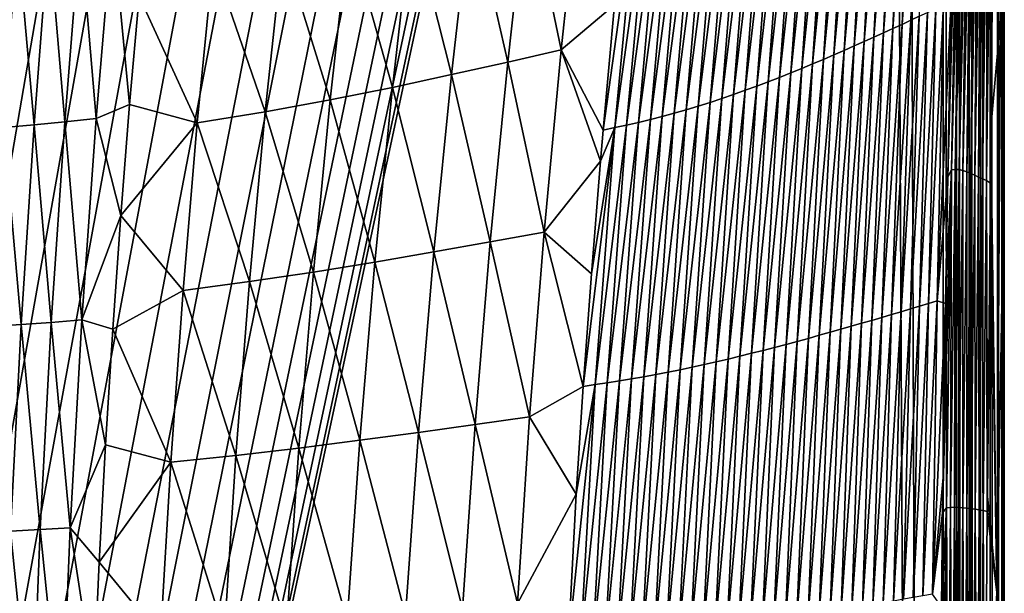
# Model space of a CAD drawing. Header units: metres. Extents: x -23 to 23, y -199 to 23.
# Tile 33 of 112: x 5 to 21, y -51 to -41. Entities that reach past the tile are written whole.
import ezdxf

# ---------------------------------------------------------------- set-up
doc = ezdxf.new("R2010")
doc.units = ezdxf.units.M
doc.layers.add('solid_509541_180_SW0001', color=7, linetype='CONTINUOUS')

msp = doc.modelspace()

# ---------------------------------------------------------------- linework, layer by layer
at = {"layer": 'solid_509541_180_SW0001'}
for points in [[(19.568743, -3.586129, 243), (20.209421, -189, 243), (20.209421, 0, 243)], [(20.430847, -189, 242.975174), (20.209421, 0, 243), (20.209421, -189, 243)], [(20.430622, 0, 242.975235), (20.209421, 0, 243), (20.430847, -189, 242.975174)], [(20.430622, 0, 242.975235), (20.430847, -189, 242.975174), (20.640865, -189, 242.902145)], [(20.430622, 0, 242.975235), (20.640865, -189, 242.902145), (20.640865, 0, 242.902145)], [(20.640865, 0, 242.902145), (20.640865, -189, 242.902145), (20.829733, -189, 242.784348)], [(20.640865, 0, 242.902145), (20.829733, -189, 242.784348), (20.829733, 0, 242.784348)], [(20.829733, 0, 242.784348), (20.829733, -189, 242.784348), (20.987867, -189, 242.627716)], [(20.829733, 0, 242.784348), (20.987867, -189, 242.627716), (20.987867, 0, 242.627716)], [(20.987867, 0, 242.627716), (20.987867, -189, 242.627716), (21.107435, -189, 242.439972)], [(20.987867, 0, 242.627716), (21.107435, -189, 242.439972), (21.107435, 0, 242.439972)], [(21.107435, 0, 242.439972), (21.110292, -189, 242.434082), (21.18251, -189, 242.230423)], [(21.107435, 0, 242.439972), (21.107435, -189, 242.439972), (21.110292, -189, 242.434082)], [(21.107435, 0, 242.439972), (21.18251, -189, 242.230423), (21.18251, 0, 242.230423)], [(21.18251, 0, 242.230423), (21.209375, -189, 242.00946), (21.209375, 0, 242.00946)], [(21.18251, 0, 242.230423), (21.184349, -189, 242.222519), (21.209375, -189, 242.00946)], [(21.18251, 0, 242.230423), (21.18251, -189, 242.230423), (21.184349, -189, 242.222519)], [(21.209375, 0, 242.00946), (21.209375, -189, 242.00946), (21.220919, -48.618351, 240.789825)], [(21.221418, -42.462849, 240.737106), (21.222067, -35.993225, 240.668579), (21.209375, 0, 242.00946)], [(21.220919, -48.618351, 240.789825), (21.221418, -42.462849, 240.737106), (21.209375, 0, 242.00946)], [(20.209421, -189, 243), (19.568743, -3.586129, 243), (19.316486, -4.761213, 243)], [(19.316486, -4.761213, 243), (18.993776, -5.918785, 243), (-20.209421, -189, 243)], [(19.316486, -4.761213, 243), (-20.209421, -189, 243), (20.209421, -189, 243)], [(18.993776, -5.918785, 243), (18.601791, -7.054702, 243), (-20.209421, -189, 243)], [(18.601791, -7.054702, 243), (18.141941, -8.164902, 243), (-20.209421, -189, 243)], [(18.141941, -8.164902, 243), (17.615858, -9.2454, 243), (-20.209421, -189, 243)], [(17.615858, -9.2454, 243), (17.025412, -10.292294, 243), (-20.209421, -189, 243)], [(17.025412, -10.292294, 243), (16.372877, -11.301532, 243), (-20.209421, -189, 243)], [(16.372877, -11.301532, 243), (15.660671, -12.269428, 243), (-20.209421, -189, 243)], [(15.660671, -12.269428, 243), (14.891361, -13.19253, 243), (-20.209421, -189, 243)], [(14.891361, -13.19253, 243), (14.067702, -14.067531, 243), (-20.209421, -189, 243)], [(14.067702, -14.067531, 243), (13.192632, -14.891286, 243), (-20.209421, -189, 243)], [(13.192632, -14.891286, 243), (12.269317, -15.660772, 243), (-20.209421, -189, 243)], [(12.269317, -15.660772, 243), (11.301332, -16.373013, 243), (-20.209421, -189, 243)], [(11.301332, -16.373013, 243), (10.292202, -17.025454, 243), (-20.209421, -189, 243)], [(10.292202, -17.025454, 243), (9.245549, -17.61577, 243), (-20.209421, -189, 243)], [(9.245549, -17.61577, 243), (8.165118, -18.141846, 243), (-20.209421, -189, 243)], [(8.165118, -18.141846, 243), (7.054771, -18.601778, 243), (-20.209421, -189, 243)], [(7.054771, -18.601778, 243), (5.918605, -18.993841, 243), (-20.209421, -189, 243)], [(5.918605, -18.993841, 243), (4.76099, -19.316536, 243), (-20.209421, -189, 243)], [(21.213371, -43.859581, 240.582642), (21.15645, -41.051598, 240.272598), (21.222088, -35.793182, 240.666397)], [(21.213371, -43.859581, 240.582642), (21.222088, -35.793182, 240.666397), (21.222067, -35.993225, 240.668579)], [(21.222067, -35.993225, 240.668579), (21.221418, -42.462849, 240.737106), (21.213371, -43.859581, 240.582642)], [(19.863243, -36.248291, 237.388672), (19.677315, -41.071712, 237.615921), (19.532505, -41.139458, 237.393616)], [(19.733231, -36.34, 237.146347), (19.863243, -36.248291, 237.388672), (19.532505, -41.139458, 237.393616)], [(19.985783, -36.158577, 237.630371), (19.816149, -41.005138, 237.837814), (19.677315, -41.071712, 237.615921)], [(19.863243, -36.248291, 237.388672), (19.985783, -36.158577, 237.630371), (19.677315, -41.071712, 237.615921)], [(19.595083, -36.433392, 236.903458), (19.381289, -41.208168, 237.17099), (19.225119, -41.277962, 236.948364)], [(19.450811, -36.528561, 236.660339), (19.595083, -36.433392, 236.903458), (19.225119, -41.277962, 236.948364)], [(19.733231, -36.34, 237.146347), (19.532505, -41.139458, 237.393616), (19.381289, -41.208168, 237.17099)], [(19.595083, -36.433392, 236.903458), (19.733231, -36.34, 237.146347), (19.381289, -41.208168, 237.17099)], [(19.450811, -36.528561, 236.660339), (19.225119, -41.277962, 236.948364), (19.065855, -41.349022, 236.726089)], [(19.303009, -36.625698, 236.417419), (19.450811, -36.528561, 236.660339), (19.065855, -41.349022, 236.726089)], [(19.153093, -36.724785, 236.174957), (18.904528, -41.421368, 236.504379), (18.741137, -41.494823, 236.283295)], [(19.001022, -36.825562, 235.932953), (19.153093, -36.724785, 236.174957), (18.741137, -41.494823, 236.283295)], [(19.303009, -36.625698, 236.417419), (19.065855, -41.349022, 236.726089), (18.904528, -41.421368, 236.504379)], [(19.153093, -36.724785, 236.174957), (19.303009, -36.625698, 236.417419), (18.904528, -41.421368, 236.504379)], [(19.001022, -36.825562, 235.932953), (18.741137, -41.494823, 236.283295), (18.57509, -41.569088, 236.06279)], [(18.845922, -36.927605, 235.691345), (19.001022, -36.825562, 235.932953), (18.57509, -41.569088, 236.06279)], [(18.686775, -37.030441, 235.450012), (18.405695, -41.643818, 235.842819), (18.232595, -41.718704, 235.623367)], [(18.523039, -37.133629, 235.208923), (18.686775, -37.030441, 235.450012), (18.232595, -41.718704, 235.623367)], [(18.845922, -36.927605, 235.691345), (18.57509, -41.569088, 236.06279), (18.405695, -41.643818, 235.842819)], [(18.686775, -37.030441, 235.450012), (18.845922, -36.927605, 235.691345), (18.405695, -41.643818, 235.842819)], [(18.354792, -37.236809, 234.968079), (18.05588, -41.793495, 235.404495), (17.875921, -41.867973, 235.186279)], [(18.182528, -37.339649, 234.72757), (18.354792, -37.236809, 234.968079), (17.875921, -41.867973, 235.186279)], [(18.523039, -37.133629, 235.208923), (18.232595, -41.718704, 235.623367), (18.05588, -41.793495, 235.404495)], [(18.354792, -37.236809, 234.968079), (18.523039, -37.133629, 235.208923), (18.05588, -41.793495, 235.404495)], [(18.182528, -37.339649, 234.72757), (17.875921, -41.867973, 235.186279), (17.693209, -41.94194, 234.968857)], [(18.006897, -37.44186, 234.487534), (18.182528, -37.339649, 234.72757), (17.693209, -41.94194, 234.968857)], [(17.82848, -37.543144, 234.248062), (17.508179, -42.015198, 234.752304), (17.32114, -42.08754, 234.536728)], [(17.647671, -37.643185, 234.009262), (17.82848, -37.543144, 234.248062), (17.32114, -42.08754, 234.536728)], [(18.006897, -37.44186, 234.487534), (17.693209, -41.94194, 234.968857), (17.508179, -42.015198, 234.752304)], [(17.82848, -37.543144, 234.248062), (18.006897, -37.44186, 234.487534), (17.508179, -42.015198, 234.752304)], [(17.647671, -37.643185, 234.009262), (17.32114, -42.08754, 234.536728), (17.132296, -42.158745, 234.322235)], [(17.464725, -37.741673, 233.77124), (17.647671, -37.643185, 234.009262), (17.132296, -42.158745, 234.322235)], [(17.279791, -37.838272, 233.534088), (16.941776, -42.228584, 234.108902), (16.749674, -42.296841, 233.896805)], [(17.09296, -37.932663, 233.297882), (17.279791, -37.838272, 233.534088), (16.749674, -42.296841, 233.896805)], [(17.464725, -37.741673, 233.77124), (17.132296, -42.158745, 234.322235), (16.941776, -42.228584, 234.108902)], [(17.279791, -37.838272, 233.534088), (17.464725, -37.741673, 233.77124), (16.941776, -42.228584, 234.108902)], [(16.904316, -38.024513, 233.062729), (16.556074, -42.363274, 233.686035), (16.36109, -42.427666, 233.476685)], [(16.713978, -38.113506, 232.82872), (16.904316, -38.024513, 233.062729), (16.36109, -42.427666, 233.476685)], [(17.09296, -37.932663, 233.297882), (16.749674, -42.296841, 233.896805), (16.556074, -42.363274, 233.686035)], [(16.904316, -38.024513, 233.062729), (17.09296, -37.932663, 233.297882), (16.556074, -42.363274, 233.686035)], [(20.448963, -37.910324, 238.743988), (20.34926, -43.542603, 238.875351), (20.28694, -43.660133, 238.784119)], [(20.448963, -37.910324, 238.743988), (20.28694, -43.660133, 238.784119), (20.338779, -40.842613, 238.720612)], [(20.501095, -37.904388, 238.847961), (20.411118, -43.535759, 238.974091), (20.34926, -43.542603, 238.875351)], [(20.448963, -37.910324, 238.743988), (20.501095, -37.904388, 238.847961), (20.34926, -43.542603, 238.875351)], [(20.501095, -37.904388, 238.847961), (20.55407, -37.915226, 238.957703), (20.411118, -43.535759, 238.974091)], [(20.55407, -37.915226, 238.957703), (20.474096, -43.539993, 239.077499), (20.411118, -43.535759, 238.974091)], [(20.55407, -37.915226, 238.957703), (20.607786, -37.940636, 239.071899), (20.474096, -43.539993, 239.077499)], [(20.607786, -37.940636, 239.071899), (20.538004, -43.553745, 239.184494), (20.474096, -43.539993, 239.077499)], [(20.607786, -37.940636, 239.071899), (20.662123, -37.977871, 239.18898), (20.538004, -43.553745, 239.184494)], [(20.662123, -37.977871, 239.18898), (20.602613, -43.575077, 239.293823), (20.538004, -43.553745, 239.184494)], [(20.662123, -37.977871, 239.18898), (20.716951, -38.023808, 239.307312), (20.602613, -43.575077, 239.293823)], [(20.716951, -38.023808, 239.307312), (20.667677, -43.60178, 239.404205), (20.602613, -43.575077, 239.293823)], [(20.716951, -38.023808, 239.307312), (20.772137, -38.075161, 239.4254), (20.667677, -43.60178, 239.404205)], [(16.52215, -38.199322, 232.595993), (16.164894, -42.489796, 233.268845), (15.967754, -42.549446, 233.062622)], [(16.329166, -38.281654, 232.364639), (16.52215, -38.199322, 232.595993), (15.967754, -42.549446, 233.062622)], [(16.713978, -38.113506, 232.82872), (16.36109, -42.427666, 233.476685), (16.164894, -42.489796, 233.268845)], [(16.52215, -38.199322, 232.595993), (16.713978, -38.113506, 232.82872), (16.164894, -42.489796, 233.268845)], [(20.772137, -38.075161, 239.4254), (20.732965, -43.631542, 239.51442), (20.667677, -43.60178, 239.404205)], [(20.772137, -38.075161, 239.4254), (20.827562, -38.128647, 239.541977), (20.732965, -43.631542, 239.51442)], [(20.827562, -38.128647, 239.541977), (20.798275, -43.662067, 239.623566), (20.732965, -43.631542, 239.51442)], [(20.827562, -38.128647, 239.541977), (20.883129, -38.181183, 239.656235), (20.798275, -43.662067, 239.623566)], [(20.883129, -38.181183, 239.656235), (20.863453, -43.691193, 239.731049), (20.798275, -43.662067, 239.623566)], [(20.883129, -38.181183, 239.656235), (20.938723, -38.229923, 239.767761), (20.863453, -43.691193, 239.731049)], [(16.135494, -38.360222, 232.134842), (15.770036, -42.606426, 232.858139), (15.572176, -42.660549, 232.655518)], [(15.94171, -38.434757, 231.906738), (16.135494, -38.360222, 232.134842), (15.572176, -42.660549, 232.655518)], [(16.329166, -38.281654, 232.364639), (15.967754, -42.549446, 233.062622), (15.770036, -42.606426, 232.858139)], [(16.135494, -38.360222, 232.134842), (16.329166, -38.281654, 232.364639), (15.770036, -42.606426, 232.858139)], [(20.938723, -38.229923, 239.767761), (20.928316, -43.716858, 239.836563), (20.863453, -43.691193, 239.731049)], [(20.938723, -38.229923, 239.767761), (20.994085, -38.271973, 239.876205), (20.928316, -43.716858, 239.836563)], [(20.994085, -38.271973, 239.876205), (20.991814, -43.76292, 239.938782), (20.928316, -43.716858, 239.836563)], [(20.994085, -38.271973, 239.876205), (21.000977, -42.852921, 239.944901), (20.991814, -43.76292, 239.938782)], [(20.994085, -38.271973, 239.876205), (21.047596, -38.346966, 239.979279), (21.000977, -42.852921, 239.944901)], [(21.15645, -41.051598, 240.272598), (21.000977, -42.852921, 239.944901), (21.047596, -38.346966, 239.979279)], [(15.748434, -38.505024, 231.680496), (15.374648, -42.711651, 232.454895), (15.177923, -42.759598, 232.256378)], [(15.556291, -38.570812, 231.456284), (15.748434, -38.505024, 231.680496), (15.177923, -42.759598, 232.256378)], [(15.94171, -38.434757, 231.906738), (15.572176, -42.660549, 232.655518), (15.374648, -42.711651, 232.454895)], [(15.748434, -38.505024, 231.680496), (15.94171, -38.434757, 231.906738), (15.374648, -42.711651, 232.454895)], [(13.342147, -38.857227, 228.915253), (14.214908, -38.611633, 229.79689), (13.901341, -41.561352, 230.546799)], [(13.901341, -41.561352, 230.546799), (14.214908, -38.611633, 229.79689), (14.784953, -40.817081, 231.262695)], [(15.177589, -38.688377, 231.014374), (14.788519, -42.845604, 231.866089), (14.59596, -42.888947, 231.675491)], [(14.784953, -40.817081, 231.262695), (15.177589, -38.688377, 231.014374), (14.59596, -42.888947, 231.675491)], [(15.365853, -38.631969, 231.234192), (14.98243, -42.804272, 232.060089), (14.788519, -42.845604, 231.866089)], [(15.177589, -38.688377, 231.014374), (15.365853, -38.631969, 231.234192), (14.788519, -42.845604, 231.866089)], [(15.556291, -38.570812, 231.456284), (15.177923, -42.759598, 232.256378), (14.98243, -42.804272, 232.060089)], [(15.365853, -38.631969, 231.234192), (15.556291, -38.570812, 231.456284), (14.98243, -42.804272, 232.060089)], [(12.41487, -39.113731, 228.067978), (13.342147, -38.857227, 228.915253), (13.019591, -41.760986, 229.744385)], [(13.019591, -41.760986, 229.744385), (13.342147, -38.857227, 228.915253), (13.901341, -41.561352, 230.546799)], [(11.433196, -39.371376, 227.256836), (12.41487, -39.113731, 228.067978), (12.090162, -41.970058, 228.973297)], [(12.090162, -41.970058, 228.973297), (12.41487, -39.113731, 228.067978), (13.019591, -41.760986, 229.744385)], [(5.957267, -39.578838, 223.497513), (6.490901, -39.509556, 223.740204), (6.219581, -42.694111, 225.307526)], [(6.219581, -42.694111, 225.307526), (6.490901, -39.509556, 223.740204), (6.771784, -42.46468, 225.478592)], [(6.490901, -39.509556, 223.740204), (6.929355, -40.670647, 224.647125), (6.771784, -42.46468, 225.478592)], [(10.395609, -39.622799, 226.485046), (11.433196, -39.371376, 227.256836), (11.1131, -42.180408, 228.235046)], [(11.1131, -42.180408, 228.235046), (11.433196, -39.371376, 227.256836), (12.090162, -41.970058, 228.973297)], [(4.922404, -39.699764, 223.082748), (5.438508, -39.641064, 223.279358), (5.195861, -42.797848, 224.89447)], [(5.195861, -42.797848, 224.89447), (5.438508, -39.641064, 223.279358), (5.701353, -42.748875, 225.089798)], [(5.438508, -39.641064, 223.279358), (5.957267, -39.578838, 223.497513), (5.701353, -42.748875, 225.089798)], [(5.701353, -42.748875, 225.089798), (5.957267, -39.578838, 223.497513), (6.219581, -42.694111, 225.307526)], [(9.302181, -39.863976, 225.756393), (10.395609, -39.622799, 226.485046), (10.087251, -42.386051, 227.532272)], [(10.087251, -42.386051, 227.532272), (10.395609, -39.622799, 226.485046), (11.1131, -42.180408, 228.235046)], [(4.692218, -42.84359, 224.718521), (4.922404, -39.699764, 223.082748), (5.195861, -42.797848, 224.89447)], [(8.154948, -40.088779, 225.076111), (9.302181, -39.863976, 225.756393), (9.012718, -42.583546, 226.868088)], [(9.012718, -42.583546, 226.868088), (9.302181, -39.863976, 225.756393), (10.087251, -42.386051, 227.532272)], [(6.929355, -40.670647, 224.647125), (8.154948, -40.088779, 225.076111), (7.891231, -42.76767, 226.246719)], [(7.891231, -42.76767, 226.246719), (8.154948, -40.088779, 225.076111), (9.012718, -42.583546, 226.868088)], [(6.771784, -42.46468, 225.478592), (6.929355, -40.670647, 224.647125), (7.891231, -42.76767, 226.246719)], [(13.901341, -41.561352, 230.546799), (14.784953, -40.817081, 231.262695), (14.59596, -42.888947, 231.675491)], [(20.219185, -40.81617, 238.50235), (20.115576, -45.708832, 238.621094), (19.971075, -45.753078, 238.414795)], [(20.089691, -40.878227, 238.281662), (20.219185, -40.81617, 238.50235), (19.971075, -45.753078, 238.414795)], [(20.219185, -40.81617, 238.50235), (20.338779, -40.842613, 238.720612), (20.115576, -45.708832, 238.621094)], [(19.952551, -40.940475, 238.059662), (19.82089, -45.797043, 238.207642), (19.670263, -45.842331, 238.000687)], [(19.816149, -41.005138, 237.837814), (19.952551, -40.940475, 238.059662), (19.670263, -45.842331, 238.000687)], [(20.089691, -40.878227, 238.281662), (19.971075, -45.753078, 238.414795), (19.82089, -45.797043, 238.207642)], [(19.952551, -40.940475, 238.059662), (20.089691, -40.878227, 238.281662), (19.82089, -45.797043, 238.207642)], [(20.115576, -45.708832, 238.621094), (20.338779, -40.842613, 238.720612), (20.28694, -43.660133, 238.784119)], [(19.532505, -41.139458, 237.393616), (19.359724, -45.93536, 237.586838), (19.197418, -45.982502, 237.379837)], [(19.381289, -41.208168, 237.17099), (19.532505, -41.139458, 237.393616), (19.197418, -45.982502, 237.379837)], [(19.677315, -41.071712, 237.615921), (19.517262, -45.888599, 237.793823), (19.359724, -45.93536, 237.586838)], [(19.532505, -41.139458, 237.393616), (19.677315, -41.071712, 237.615921), (19.359724, -45.93536, 237.586838)], [(19.816149, -41.005138, 237.837814), (19.670263, -45.842331, 238.000687), (19.517262, -45.888599, 237.793823)], [(19.677315, -41.071712, 237.615921), (19.816149, -41.005138, 237.837814), (19.517262, -45.888599, 237.793823)], [(21.15645, -41.051598, 240.272598), (21.099787, -50.526413, 240.197418), (21.000977, -42.852921, 239.944901)], [(21.213371, -43.859581, 240.582642), (21.099787, -50.526413, 240.197418), (21.15645, -41.051598, 240.272598)], [(19.225119, -41.277962, 236.948364), (19.031281, -46.030155, 237.17308), (18.862497, -46.07848, 236.966827)], [(19.065855, -41.349022, 236.726089), (19.225119, -41.277962, 236.948364), (18.862497, -46.07848, 236.966827)], [(19.381289, -41.208168, 237.17099), (19.197418, -45.982502, 237.379837), (19.031281, -46.030155, 237.17308)], [(19.225119, -41.277962, 236.948364), (19.381289, -41.208168, 237.17099), (19.031281, -46.030155, 237.17308)], [(18.904528, -41.421368, 236.504379), (18.69174, -46.127525, 236.761307), (18.519032, -46.177189, 236.556549)], [(18.741137, -41.494823, 236.283295), (18.904528, -41.421368, 236.504379), (18.519032, -46.177189, 236.556549)], [(19.065855, -41.349022, 236.726089), (18.862497, -46.07848, 236.966827), (18.69174, -46.127525, 236.761307)], [(18.904528, -41.421368, 236.504379), (19.065855, -41.349022, 236.726089), (18.69174, -46.127525, 236.761307)], [(13.019591, -41.760986, 229.744385), (13.901341, -41.561352, 230.546799), (13.62065, -44.570869, 231.18573)], [(13.62065, -44.570869, 231.18573), (13.901341, -41.561352, 230.546799), (14.552079, -43.400013, 231.769485)], [(13.901341, -41.561352, 230.546799), (14.59596, -42.888947, 231.675491), (14.552079, -43.400013, 231.769485)], [(18.57509, -41.569088, 236.06279), (18.344036, -46.227283, 236.35257), (18.166351, -46.277584, 236.149384)], [(18.405695, -41.643818, 235.842819), (18.57509, -41.569088, 236.06279), (18.166351, -46.277584, 236.149384)], [(18.741137, -41.494823, 236.283295), (18.519032, -46.177189, 236.556549), (18.344036, -46.227283, 236.35257)], [(18.57509, -41.569088, 236.06279), (18.741137, -41.494823, 236.283295), (18.344036, -46.227283, 236.35257)], [(12.090162, -41.970058, 228.973297), (13.019591, -41.760986, 229.744385), (12.730033, -44.730648, 230.450653)], [(12.730033, -44.730648, 230.450653), (13.019591, -41.760986, 229.744385), (13.62065, -44.570869, 231.18573)], [(18.05588, -41.793495, 235.404495), (17.802414, -46.378067, 235.745438), (17.616508, -46.427975, 235.54483)], [(17.875921, -41.867973, 235.186279), (18.05588, -41.793495, 235.404495), (17.616508, -46.427975, 235.54483)], [(18.232595, -41.718704, 235.623367), (17.985783, -46.327896, 235.946976), (17.802414, -46.378067, 235.745438)], [(18.05588, -41.793495, 235.404495), (18.232595, -41.718704, 235.623367), (17.802414, -46.378067, 235.745438)], [(18.405695, -41.643818, 235.842819), (18.166351, -46.277584, 236.149384), (17.985783, -46.327896, 235.946976)], [(18.232595, -41.718704, 235.623367), (18.405695, -41.643818, 235.842819), (17.985783, -46.327896, 235.946976)], [(17.693209, -41.94194, 234.968857), (17.428398, -46.477512, 235.345261), (17.238382, -46.526562, 235.146851)], [(17.508179, -42.015198, 234.752304), (17.693209, -41.94194, 234.968857), (17.238382, -46.526562, 235.146851)], [(17.875921, -41.867973, 235.186279), (17.616508, -46.427975, 235.54483), (17.428398, -46.477512, 235.345261)], [(17.693209, -41.94194, 234.968857), (17.875921, -41.867973, 235.186279), (17.428398, -46.477512, 235.345261)], [(11.1131, -42.180408, 228.235046), (12.090162, -41.970058, 228.973297), (11.798166, -44.898121, 229.744568)], [(11.798166, -44.898121, 229.744568), (12.090162, -41.970058, 228.973297), (12.730033, -44.730648, 230.450653)], [(17.32114, -42.08754, 234.536728), (17.04668, -46.575005, 234.949661), (16.853445, -46.622711, 234.753784)], [(17.132296, -42.158745, 234.322235), (17.32114, -42.08754, 234.536728), (16.853445, -46.622711, 234.753784)], [(17.508179, -42.015198, 234.752304), (17.238382, -46.526562, 235.146851), (17.04668, -46.575005, 234.949661)], [(17.32114, -42.08754, 234.536728), (17.508179, -42.015198, 234.752304), (17.04668, -46.575005, 234.949661)], [(10.087251, -42.386051, 227.532272), (11.1131, -42.180408, 228.235046), (10.825069, -45.066631, 229.068771)], [(10.825069, -45.066631, 229.068771), (11.1131, -42.180408, 228.235046), (11.798166, -44.898121, 229.744568)], [(16.941776, -42.228584, 234.108902), (16.658783, -46.669548, 234.55928), (16.46278, -46.71537, 234.366257)], [(16.749674, -42.296841, 233.896805), (16.941776, -42.228584, 234.108902), (16.46278, -46.71537, 234.366257)], [(17.132296, -42.158745, 234.322235), (16.853445, -46.622711, 234.753784), (16.658783, -46.669548, 234.55928)], [(16.941776, -42.228584, 234.108902), (17.132296, -42.158745, 234.322235), (16.658783, -46.669548, 234.55928)], [(9.012718, -42.583546, 226.868088), (10.087251, -42.386051, 227.532272), (9.809952, -45.231426, 228.4254)], [(9.809952, -45.231426, 228.4254), (10.087251, -42.386051, 227.532272), (10.825069, -45.066631, 229.068771)], [(16.36109, -42.427666, 233.476685), (16.067093, -46.803425, 233.984833), (15.867647, -46.845379, 233.7966)], [(16.164894, -42.489796, 233.268845), (16.36109, -42.427666, 233.476685), (15.867647, -46.845379, 233.7966)], [(16.556074, -42.363274, 233.686035), (16.265518, -46.760044, 234.174744), (16.067093, -46.803425, 233.984833)], [(16.36109, -42.427666, 233.476685), (16.556074, -42.363274, 233.686035), (16.067093, -46.803425, 233.984833)], [(16.749674, -42.296841, 233.896805), (16.46278, -46.71537, 234.366257), (16.265518, -46.760044, 234.174744)], [(16.556074, -42.363274, 233.686035), (16.749674, -42.296841, 233.896805), (16.265518, -46.760044, 234.174744)], [(6.219581, -42.694111, 225.307526), (6.771784, -42.46468, 225.478592), (6.626239, -44.30011, 226.227844)], [(6.626239, -44.30011, 226.227844), (6.771784, -42.46468, 225.478592), (7.891231, -42.76767, 226.246719)], [(7.891231, -42.76767, 226.246719), (9.012718, -42.583546, 226.868088), (8.752964, -45.38958, 227.81691)], [(8.752964, -45.38958, 227.81691), (9.012718, -42.583546, 226.868088), (9.809952, -45.231426, 228.4254)], [(15.770036, -42.606426, 232.858139), (15.46654, -46.924503, 233.425522), (15.265449, -46.961437, 233.242844)], [(15.572176, -42.660549, 232.655518), (15.770036, -42.606426, 232.858139), (15.265449, -46.961437, 233.242844)], [(15.967754, -42.549446, 233.062622), (15.667376, -46.88578, 233.610138), (15.46654, -46.924503, 233.425522)], [(15.770036, -42.606426, 232.858139), (15.967754, -42.549446, 233.062622), (15.46654, -46.924503, 233.425522)], [(16.164894, -42.489796, 233.268845), (15.867647, -46.845379, 233.7966), (15.667376, -46.88578, 233.610138)], [(15.967754, -42.549446, 233.062622), (16.164894, -42.489796, 233.268845), (15.667376, -46.88578, 233.610138)], [(21.213371, -43.859581, 240.582642), (21.221418, -42.462849, 240.737106), (21.220919, -48.618351, 240.789825)], [(5.195861, -42.797848, 224.89447), (5.701353, -42.748875, 225.089798), (5.479344, -46.063728, 226.410385)], [(5.479344, -46.063728, 226.410385), (5.701353, -42.748875, 225.089798), (5.984894, -46.022312, 226.607391)], [(5.701353, -42.748875, 225.089798), (6.219581, -42.694111, 225.307526), (5.984894, -46.022312, 226.607391)], [(5.984894, -46.022312, 226.607391), (6.219581, -42.694111, 225.307526), (6.626239, -44.30011, 226.227844)], [(6.626239, -44.30011, 226.227844), (7.891231, -42.76767, 226.246719), (7.655556, -45.536694, 227.246674)], [(7.655556, -45.536694, 227.246674), (7.891231, -42.76767, 226.246719), (8.752964, -45.38958, 227.81691)], [(15.177923, -42.759598, 232.256378), (14.863799, -47.029575, 232.883728), (14.663857, -47.060627, 232.707443)], [(14.98243, -42.804272, 232.060089), (15.177923, -42.759598, 232.256378), (14.663857, -47.060627, 232.707443)], [(15.374648, -42.711651, 232.454895), (15.064427, -46.99649, 233.062225), (14.863799, -47.029575, 232.883728)], [(15.177923, -42.759598, 232.256378), (15.374648, -42.711651, 232.454895), (14.863799, -47.029575, 232.883728)], [(15.572176, -42.660549, 232.655518), (15.265449, -46.961437, 233.242844), (15.064427, -46.99649, 233.062225)], [(15.374648, -42.711651, 232.454895), (15.572176, -42.660549, 232.655518), (15.064427, -46.99649, 233.062225)], [(4.489117, -46.133858, 226.074799), (4.692218, -42.84359, 224.718521), (4.983821, -46.100365, 226.233795)], [(4.692218, -42.84359, 224.718521), (5.195861, -42.797848, 224.89447), (4.983821, -46.100365, 226.233795)], [(4.983821, -46.100365, 226.233795), (5.195861, -42.797848, 224.89447), (5.479344, -46.063728, 226.410385)], [(14.788519, -42.845604, 231.866089), (14.46484, -47.089603, 232.533432), (14.266428, -47.123508, 232.362701)], [(14.401772, -45.260212, 232.085861), (14.788519, -42.845604, 231.866089), (14.266428, -47.123508, 232.362701)], [(14.401772, -45.260212, 232.085861), (14.552079, -43.400013, 231.769485), (14.788519, -42.845604, 231.866089)], [(14.98243, -42.804272, 232.060089), (14.663857, -47.060627, 232.707443), (14.46484, -47.089603, 232.533432)], [(14.788519, -42.845604, 231.866089), (14.98243, -42.804272, 232.060089), (14.46484, -47.089603, 232.533432)], [(14.552079, -43.400013, 231.769485), (14.59596, -42.888947, 231.675491), (14.788519, -42.845604, 231.866089)], [(21.099787, -50.526413, 240.197418), (20.991814, -43.76292, 239.938782), (21.000977, -42.852921, 239.944901)], [(13.62065, -44.570869, 231.18573), (14.552079, -43.400013, 231.769485), (14.401772, -45.260212, 232.085861)], [(20.34926, -43.542603, 238.875351), (20.268295, -49.129486, 238.96759), (20.20319, -49.211044, 238.883957)], [(20.34926, -43.542603, 238.875351), (20.20319, -49.211044, 238.883957), (20.210745, -48.624794, 238.875076)], [(20.252312, -45.751171, 238.82579), (20.34926, -43.542603, 238.875351), (20.210745, -48.624794, 238.875076)], [(20.252312, -45.751171, 238.82579), (20.28694, -43.660133, 238.784119), (20.34926, -43.542603, 238.875351)], [(20.34926, -43.542603, 238.875351), (20.333633, -49.121815, 239.055557), (20.268295, -49.129486, 238.96759)], [(20.411118, -43.535759, 238.974091), (20.399948, -49.119095, 239.146484), (20.333633, -49.121815, 239.055557)], [(20.34926, -43.542603, 238.875351), (20.411118, -43.535759, 238.974091), (20.333633, -49.121815, 239.055557)], [(20.411118, -43.535759, 238.974091), (20.474096, -43.539993, 239.077499), (20.399948, -49.119095, 239.146484)], [(20.474096, -43.539993, 239.077499), (20.467056, -49.120697, 239.239777), (20.399948, -49.119095, 239.146484)], [(20.474096, -43.539993, 239.077499), (20.538004, -43.553745, 239.184494), (20.467056, -49.120697, 239.239777)], [(20.538004, -43.553745, 239.184494), (20.534739, -49.12582, 239.334763), (20.467056, -49.120697, 239.239777)], [(20.538004, -43.553745, 239.184494), (20.602613, -43.575077, 239.293823), (20.534739, -49.12582, 239.334763)], [(20.602613, -43.575077, 239.293823), (20.602762, -49.133545, 239.43074), (20.534739, -49.12582, 239.334763)], [(20.602613, -43.575077, 239.293823), (20.667677, -43.60178, 239.404205), (20.602762, -49.133545, 239.43074)], [(20.115576, -45.708832, 238.621094), (20.28694, -43.660133, 238.784119), (20.252312, -45.751171, 238.82579)], [(20.667677, -43.60178, 239.404205), (20.670897, -49.142872, 239.527054), (20.602762, -49.133545, 239.43074)], [(20.667677, -43.60178, 239.404205), (20.732965, -43.631542, 239.51442), (20.670897, -49.142872, 239.527054)], [(20.732965, -43.631542, 239.51442), (20.738941, -49.15279, 239.623138), (20.670897, -49.142872, 239.527054)], [(20.732965, -43.631542, 239.51442), (20.798275, -43.662067, 239.623566), (20.738941, -49.15279, 239.623138)], [(20.798275, -43.662067, 239.623566), (20.806742, -49.162292, 239.718613), (20.738941, -49.15279, 239.623138)], [(20.798275, -43.662067, 239.623566), (20.863453, -43.691193, 239.731049), (20.806742, -49.162292, 239.718613)], [(20.863453, -43.691193, 239.731049), (20.874165, -49.170422, 239.813248), (20.806742, -49.162292, 239.718613)], [(20.863453, -43.691193, 239.731049), (20.928316, -43.716858, 239.836563), (20.874165, -49.170422, 239.813248)], [(20.928316, -43.716858, 239.836563), (20.940231, -49.190216, 239.905777), (20.874165, -49.170422, 239.813248)], [(20.928316, -43.716858, 239.836563), (20.942438, -48.933586, 239.90712), (20.940231, -49.190216, 239.905777)], [(20.928316, -43.716858, 239.836563), (20.991814, -43.76292, 239.938782), (20.942438, -48.933586, 239.90712)], [(21.099787, -50.526413, 240.197418), (20.942438, -48.933586, 239.90712), (20.991814, -43.76292, 239.938782)], [(21.213371, -43.859581, 240.582642), (21.194756, -51.930073, 240.517242), (21.099787, -50.526413, 240.197418)], [(21.213371, -43.859581, 240.582642), (21.220919, -48.618351, 240.789825), (21.194756, -51.930073, 240.517242)], [(5.984894, -46.022312, 226.607391), (6.626239, -44.30011, 226.227844), (6.493297, -46.174362, 226.893875)], [(6.493297, -46.174362, 226.893875), (6.626239, -44.30011, 226.227844), (7.655556, -45.536694, 227.246674)], [(12.730033, -44.730648, 230.450653), (13.62065, -44.570869, 231.18573), (13.377997, -47.625858, 231.70871)], [(13.377997, -47.625858, 231.70871), (13.62065, -44.570869, 231.18573), (14.266428, -47.123508, 232.362701)], [(13.62065, -44.570869, 231.18573), (14.401772, -45.260212, 232.085861), (14.266428, -47.123508, 232.362701)], [(11.798166, -44.898121, 229.744568), (12.730033, -44.730648, 230.450653), (12.478537, -47.750446, 231.028305)], [(12.478537, -47.750446, 231.028305), (12.730033, -44.730648, 230.450653), (13.377997, -47.625858, 231.70871)], [(10.825069, -45.066631, 229.068771), (11.798166, -44.898121, 229.744568), (11.543757, -47.880859, 230.375381)], [(11.543757, -47.880859, 230.375381), (11.798166, -44.898121, 229.744568), (12.478537, -47.750446, 231.028305)], [(9.809952, -45.231426, 228.4254), (10.825069, -45.066631, 229.068771), (10.57372, -48.011856, 229.751038)], [(10.57372, -48.011856, 229.751038), (10.825069, -45.066631, 229.068771), (11.543757, -47.880859, 230.375381)], [(8.752964, -45.38958, 227.81691), (9.809952, -45.231426, 228.4254), (9.567993, -48.139793, 229.156952)], [(9.567993, -48.139793, 229.156952), (9.809952, -45.231426, 228.4254), (10.57372, -48.011856, 229.751038)], [(6.493297, -46.174362, 226.893875), (7.655556, -45.536694, 227.246674), (7.451377, -48.375557, 228.067902)], [(7.451377, -48.375557, 228.067902), (7.655556, -45.536694, 227.246674), (8.526806, -48.262234, 228.595062)], [(7.655556, -45.536694, 227.246674), (8.752964, -45.38958, 227.81691), (8.526806, -48.262234, 228.595062)], [(8.526806, -48.262234, 228.595062), (8.752964, -45.38958, 227.81691), (9.567993, -48.139793, 229.156952)], [(19.670263, -45.842331, 238.000687), (19.555222, -50.640232, 238.11557), (19.390886, -50.668827, 237.918884)], [(19.517262, -45.888599, 237.793823), (19.670263, -45.842331, 238.000687), (19.390886, -50.668827, 237.918884)], [(19.82089, -45.797043, 238.207642), (19.717356, -50.611942, 238.312592), (19.555222, -50.640232, 238.11557)], [(19.670263, -45.842331, 238.000687), (19.82089, -45.797043, 238.207642), (19.555222, -50.640232, 238.11557)], [(19.971075, -45.753078, 238.414795), (19.87821, -50.584152, 238.51001), (19.717356, -50.611942, 238.312592)], [(19.82089, -45.797043, 238.207642), (19.971075, -45.753078, 238.414795), (19.717356, -50.611942, 238.312592)], [(20.115576, -45.708832, 238.621094), (20.035141, -50.555843, 238.707108), (19.87821, -50.584152, 238.51001)], [(19.971075, -45.753078, 238.414795), (20.115576, -45.708832, 238.621094), (19.87821, -50.584152, 238.51001)], [(20.115576, -45.708832, 238.621094), (20.252312, -45.751171, 238.82579), (20.035141, -50.555843, 238.707108)], [(20.035141, -50.555843, 238.707108), (20.252312, -45.751171, 238.82579), (20.210745, -48.624794, 238.875076)], [(5.479344, -46.063728, 226.410385), (5.984894, -46.022312, 226.607391), (5.792006, -49.456757, 227.624802)], [(5.792006, -49.456757, 227.624802), (5.984894, -46.022312, 226.607391), (6.373728, -48.084766, 227.475235)], [(5.984894, -46.022312, 226.607391), (6.493297, -46.174362, 226.893875), (6.373728, -48.084766, 227.475235)], [(19.031281, -46.030155, 237.17308), (18.878672, -50.754765, 237.33075), (18.70274, -50.783714, 237.13591)], [(18.862497, -46.07848, 236.966827), (19.031281, -46.030155, 237.17308), (18.70274, -50.783714, 237.13591)], [(19.197418, -45.982502, 237.379837), (19.052401, -50.726055, 237.526337), (18.878672, -50.754765, 237.33075)], [(19.031281, -46.030155, 237.17308), (19.197418, -45.982502, 237.379837), (18.878672, -50.754765, 237.33075)], [(19.359724, -45.93536, 237.586838), (19.223305, -50.697445, 237.722443), (19.052401, -50.726055, 237.526337)], [(19.197418, -45.982502, 237.379837), (19.359724, -45.93536, 237.586838), (19.052401, -50.726055, 237.526337)], [(19.517262, -45.888599, 237.793823), (19.390886, -50.668827, 237.918884), (19.223305, -50.697445, 237.722443)], [(19.359724, -45.93536, 237.586838), (19.517262, -45.888599, 237.793823), (19.223305, -50.697445, 237.722443)], [(4.489117, -46.133858, 226.074799), (4.983821, -46.100365, 226.233795), (4.807231, -49.511421, 227.282364)], [(4.807231, -49.511421, 227.282364), (4.983821, -46.100365, 226.233795), (5.296192, -49.486023, 227.444244)], [(4.983821, -46.100365, 226.233795), (5.479344, -46.063728, 226.410385), (5.296192, -49.486023, 227.444244)], [(5.296192, -49.486023, 227.444244), (5.479344, -46.063728, 226.410385), (5.792006, -49.456757, 227.624802)], [(6.373728, -48.084766, 227.475235), (6.493297, -46.174362, 226.893875), (7.451377, -48.375557, 228.067902)], [(18.519032, -46.177189, 236.556549), (18.345396, -50.842457, 236.748917), (18.163883, -50.872108, 236.55687)], [(18.344036, -46.227283, 236.35257), (18.519032, -46.177189, 236.556549), (18.163883, -50.872108, 236.55687)], [(18.69174, -46.127525, 236.761307), (18.524969, -50.812962, 236.94194), (18.345396, -50.842457, 236.748917)], [(18.519032, -46.177189, 236.556549), (18.69174, -46.127525, 236.761307), (18.345396, -50.842457, 236.748917)], [(18.862497, -46.07848, 236.966827), (18.70274, -50.783714, 237.13591), (18.524969, -50.812962, 236.94194)], [(18.69174, -46.127525, 236.761307), (18.862497, -46.07848, 236.966827), (18.524969, -50.812962, 236.94194)], [(17.985783, -46.327896, 235.946976), (17.794445, -50.9314, 236.175797), (17.606524, -50.960873, 235.986862)], [(17.802414, -46.378067, 235.745438), (17.985783, -46.327896, 235.946976), (17.606524, -50.960873, 235.986862)], [(18.166351, -46.277584, 236.149384), (17.980255, -50.901791, 236.365814), (17.794445, -50.9314, 236.175797)], [(17.985783, -46.327896, 235.946976), (18.166351, -46.277584, 236.149384), (17.794445, -50.9314, 236.175797)], [(18.344036, -46.227283, 236.35257), (18.163883, -50.872108, 236.55687), (17.980255, -50.901791, 236.365814)], [(18.166351, -46.277584, 236.149384), (18.344036, -46.227283, 236.35257), (17.980255, -50.901791, 236.365814)], [(17.428398, -46.477512, 235.345261), (17.225016, -51.019199, 235.612564), (17.031803, -51.047966, 235.427368)], [(17.238382, -46.526562, 235.146851), (17.428398, -46.477512, 235.345261), (17.031803, -51.047966, 235.427368)], [(17.616508, -46.427975, 235.54483), (17.416649, -50.990154, 235.799088), (17.225016, -51.019199, 235.612564)], [(17.428398, -46.477512, 235.345261), (17.616508, -46.427975, 235.54483), (17.225016, -51.019199, 235.612564)], [(17.802414, -46.378067, 235.745438), (17.606524, -50.960873, 235.986862), (17.416649, -50.990154, 235.799088)], [(17.616508, -46.427975, 235.54483), (17.802414, -46.378067, 235.745438), (17.416649, -50.990154, 235.799088)], [(16.658783, -46.669548, 234.55928), (16.443884, -51.132027, 234.880417), (16.245428, -51.159088, 234.701172)], [(16.46278, -46.71537, 234.366257), (16.658783, -46.669548, 234.55928), (16.245428, -51.159088, 234.701172)], [(16.853445, -46.622711, 234.753784), (16.641146, -51.104443, 235.061234), (16.443884, -51.132027, 234.880417)], [(16.658783, -46.669548, 234.55928), (16.853445, -46.622711, 234.753784), (16.443884, -51.132027, 234.880417)], [(17.04668, -46.575005, 234.949661), (16.837145, -51.076401, 235.243561), (16.641146, -51.104443, 235.061234)], [(16.853445, -46.622711, 234.753784), (17.04668, -46.575005, 234.949661), (16.641146, -51.104443, 235.061234)], [(17.238382, -46.526562, 235.146851), (17.031803, -51.047966, 235.427368), (16.837145, -51.076401, 235.243561)], [(17.04668, -46.575005, 234.949661), (17.238382, -46.526562, 235.146851), (16.837145, -51.076401, 235.243561)], [(16.067093, -46.803425, 233.984833), (15.845222, -51.211361, 234.347641), (15.643646, -51.236439, 234.173462)], [(15.867647, -46.845379, 233.7966), (16.067093, -46.803425, 233.984833), (15.643646, -51.236439, 234.173462)], [(16.265518, -46.760044, 234.174744), (16.045849, -51.185558, 234.52356), (15.845222, -51.211361, 234.347641)], [(16.067093, -46.803425, 233.984833), (16.265518, -46.760044, 234.174744), (15.845222, -51.211361, 234.347641)], [(16.46278, -46.71537, 234.366257), (16.245428, -51.159088, 234.701172), (16.045849, -51.185558, 234.52356)], [(16.265518, -46.760044, 234.174744), (16.46278, -46.71537, 234.366257), (16.045849, -51.185558, 234.52356)], [(15.064427, -46.99649, 233.062225), (14.83091, -51.328251, 233.495361), (14.627047, -51.348835, 233.330826)], [(14.863799, -47.029575, 232.883728), (15.064427, -46.99649, 233.062225), (14.627047, -51.348835, 233.330826)], [(15.265449, -46.961437, 233.242844), (15.034693, -51.306675, 233.661972), (14.83091, -51.328251, 233.495361)], [(15.064427, -46.99649, 233.062225), (15.265449, -46.961437, 233.242844), (14.83091, -51.328251, 233.495361)], [(15.46654, -46.924503, 233.425522), (15.238206, -51.284149, 233.830551), (15.034693, -51.306675, 233.661972)], [(15.265449, -46.961437, 233.242844), (15.46654, -46.924503, 233.425522), (15.034693, -51.306675, 233.661972)], [(15.667376, -46.88578, 233.610138), (15.441253, -51.260719, 234.001068), (15.238206, -51.284149, 233.830551)], [(15.46654, -46.924503, 233.425522), (15.667376, -46.88578, 233.610138), (15.238206, -51.284149, 233.830551)], [(15.867647, -46.845379, 233.7966), (15.643646, -51.236439, 234.173462), (15.441253, -51.260719, 234.001068)], [(15.667376, -46.88578, 233.610138), (15.867647, -46.845379, 233.7966), (15.441253, -51.260719, 234.001068)], [(13.377997, -47.625858, 231.70871), (14.266428, -47.123508, 232.362701), (14.151814, -48.905102, 232.590439)], [(14.46484, -47.089603, 232.533432), (14.219741, -51.386932, 233.008087), (14.016533, -51.404385, 232.84996)], [(14.151814, -48.905102, 232.590439), (14.46484, -47.089603, 232.533432), (14.016533, -51.404385, 232.84996)], [(14.151814, -48.905102, 232.590439), (14.266428, -47.123508, 232.362701), (14.46484, -47.089603, 232.533432)], [(14.663857, -47.060627, 232.707443), (14.423277, -51.368404, 233.168381), (14.219741, -51.386932, 233.008087)], [(14.46484, -47.089603, 232.533432), (14.663857, -47.060627, 232.707443), (14.219741, -51.386932, 233.008087)], [(14.863799, -47.029575, 232.883728), (14.627047, -51.348835, 233.330826), (14.423277, -51.368404, 233.168381)], [(14.663857, -47.060627, 232.707443), (14.863799, -47.029575, 232.883728), (14.423277, -51.368404, 233.168381)], [(12.478537, -47.750446, 231.028305), (13.377997, -47.625858, 231.70871), (13.178569, -50.711395, 232.112122)], [(13.178569, -50.711395, 232.112122), (13.377997, -47.625858, 231.70871), (14.151814, -48.905102, 232.590439)], [(11.543757, -47.880859, 230.375381), (12.478537, -47.750446, 231.028305), (12.270265, -50.803944, 231.473221)], [(12.270265, -50.803944, 231.473221), (12.478537, -47.750446, 231.028305), (13.178569, -50.711395, 232.112122)], [(10.57372, -48.011856, 229.751038), (11.543757, -47.880859, 230.375381), (11.331988, -50.900475, 230.861099)], [(11.331988, -50.900475, 230.861099), (11.543757, -47.880859, 230.375381), (12.270265, -50.803944, 231.473221)], [(5.792006, -49.456757, 227.624802), (6.373728, -48.084766, 227.475235), (6.268555, -50.027817, 227.970093)], [(6.268555, -50.027817, 227.970093), (6.373728, -48.084766, 227.475235), (7.451377, -48.375557, 228.067902)], [(8.526806, -48.262234, 228.595062), (9.567993, -48.139793, 229.156952), (9.365964, -51.091164, 229.721481)], [(9.365964, -51.091164, 229.721481), (9.567993, -48.139793, 229.156952), (10.363911, -50.997086, 230.276749)], [(9.567993, -48.139793, 229.156952), (10.57372, -48.011856, 229.751038), (10.363911, -50.997086, 230.276749)], [(10.363911, -50.997086, 230.276749), (10.57372, -48.011856, 229.751038), (11.331988, -50.900475, 230.861099)], [(7.451377, -48.375557, 228.067902), (8.526806, -48.262234, 228.595062), (8.33849, -51.180748, 229.196732)], [(8.33849, -51.180748, 229.196732), (8.526806, -48.262234, 228.595062), (9.365964, -51.091164, 229.721481)], [(6.268555, -50.027817, 227.970093), (7.451377, -48.375557, 228.067902), (7.28254, -51.263004, 228.704407)], [(7.28254, -51.263004, 228.704407), (7.451377, -48.375557, 228.067902), (8.33849, -51.180748, 229.196732)], [(20.035141, -50.555843, 238.707108), (20.210745, -48.624794, 238.875076), (20.20319, -49.211044, 238.883957)], [(21.194756, -51.930073, 240.517242), (21.220919, -48.618351, 240.789825), (21.220631, -54.464607, 240.820251)], [(21.220631, -54.464607, 240.820251), (21.220919, -48.618351, 240.789825), (21.209375, -189, 242.00946)], [(13.178569, -50.711395, 232.112122), (14.151814, -48.905102, 232.590439), (14.016533, -51.404385, 232.84996)], [(21.099787, -50.526413, 240.197418), (20.940231, -49.190216, 239.905777), (20.942438, -48.933586, 239.90712)], [(20.333633, -49.121815, 239.055557), (20.399948, -49.119095, 239.146484), (20.355675, -54.619316, 239.194962)], [(20.399948, -49.119095, 239.146484), (20.42524, -54.616028, 239.280838), (20.355675, -54.619316, 239.194962)], [(20.399948, -49.119095, 239.146484), (20.467056, -49.120697, 239.239777), (20.42524, -54.616028, 239.280838)], [(20.467056, -49.120697, 239.239777), (20.495071, -54.613674, 239.367706), (20.42524, -54.616028, 239.280838)], [(20.467056, -49.120697, 239.239777), (20.534739, -49.12582, 239.334763), (20.495071, -54.613674, 239.367706)], [(20.035141, -50.555843, 238.707108), (20.20319, -49.211044, 238.883957), (20.184795, -50.764076, 238.905441)], [(20.268295, -49.129486, 238.96759), (20.21793, -54.629421, 239.027191), (20.146782, -55.122101, 238.949326)], [(20.268295, -49.129486, 238.96759), (20.146782, -55.122101, 238.949326), (20.184795, -50.764076, 238.905441)], [(20.20319, -49.211044, 238.883957), (20.268295, -49.129486, 238.96759), (20.184795, -50.764076, 238.905441)], [(20.268295, -49.129486, 238.96759), (20.286531, -54.623734, 239.110336), (20.21793, -54.629421, 239.027191)], [(20.268295, -49.129486, 238.96759), (20.333633, -49.121815, 239.055557), (20.286531, -54.623734, 239.110336)], [(20.333633, -49.121815, 239.055557), (20.355675, -54.619316, 239.194962), (20.286531, -54.623734, 239.110336)], [(20.534739, -49.12582, 239.334763), (20.565014, -54.612026, 239.455246), (20.495071, -54.613674, 239.367706)], [(20.534739, -49.12582, 239.334763), (20.602762, -49.133545, 239.43074), (20.565014, -54.612026, 239.455246)], [(20.602762, -49.133545, 239.43074), (20.634903, -54.610832, 239.543167), (20.565014, -54.612026, 239.455246)], [(20.602762, -49.133545, 239.43074), (20.670897, -49.142872, 239.527054), (20.634903, -54.610832, 239.543167)], [(20.670897, -49.142872, 239.527054), (20.704605, -54.609806, 239.631256), (20.634903, -54.610832, 239.543167)], [(20.670897, -49.142872, 239.527054), (20.738941, -49.15279, 239.623138), (20.704605, -54.609806, 239.631256)], [(20.738941, -49.15279, 239.623138), (20.774006, -54.608654, 239.719299), (20.704605, -54.609806, 239.631256)], [(20.738941, -49.15279, 239.623138), (20.806742, -49.162292, 239.718613), (20.774006, -54.608654, 239.719299)], [(20.806742, -49.162292, 239.718613), (20.843027, -54.607071, 239.807205), (20.774006, -54.608654, 239.719299)], [(20.806742, -49.162292, 239.718613), (20.874165, -49.170422, 239.813248), (20.843027, -54.607071, 239.807205)], [(20.874165, -49.170422, 239.813248), (20.902685, -54.773365, 239.884033), (20.843027, -54.607071, 239.807205)], [(20.874165, -49.170422, 239.813248), (20.940231, -49.190216, 239.905777), (20.902685, -54.773365, 239.884033)], [(21.099787, -50.526413, 240.197418), (20.902685, -54.773365, 239.884033), (20.940231, -49.190216, 239.905777)], [(4.67179, -52.991707, 228.029968), (4.807231, -49.511421, 227.282364), (5.157736, -52.976261, 228.181259)], [(4.807231, -49.511421, 227.282364), (5.296192, -49.486023, 227.444244), (5.157736, -52.976261, 228.181259)], [(5.157736, -52.976261, 228.181259), (5.296192, -49.486023, 227.444244), (5.646986, -52.957935, 228.349762)], [(5.296192, -49.486023, 227.444244), (5.792006, -49.456757, 227.624802), (5.646986, -52.957935, 228.349762)], [(5.646986, -52.957935, 228.349762), (5.792006, -49.456757, 227.624802), (6.179127, -51.997105, 228.37616)], [(5.792006, -49.456757, 227.624802), (6.268555, -50.027817, 227.970093), (6.179127, -51.997105, 228.37616)], [(6.179127, -51.997105, 228.37616), (6.268555, -50.027817, 227.970093), (7.28254, -51.263004, 228.704407)], [(21.099787, -50.526413, 240.197418), (21.071873, -60, 240.165161), (20.902685, -54.773365, 239.884033)], [(21.099787, -50.526413, 240.197418), (21.184586, -60, 240.489639), (21.071873, -60, 240.165161)], [(21.194756, -51.930073, 240.517242), (21.184586, -60, 240.489639), (21.099787, -50.526413, 240.197418)]]:
    msp.add_3dface(points, dxfattribs=at)

doc.saveas('drawing.dxf')
